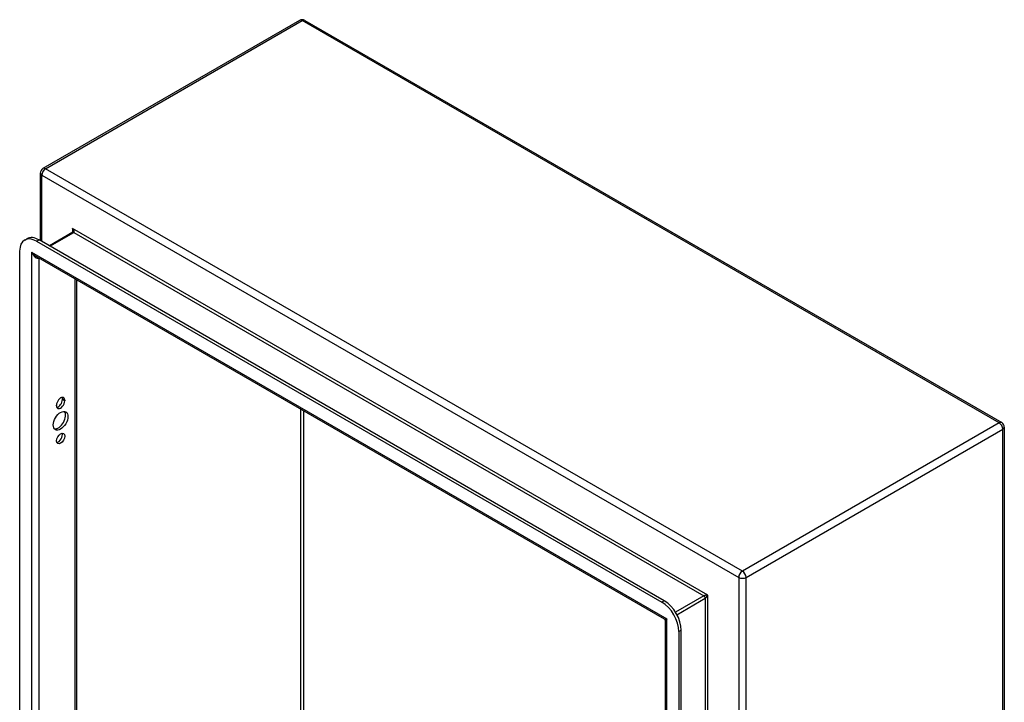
# Model space of a CAD drawing. Header units: inches. Extents: x 7.3 to 107, y 7.4 to 69.5.
# Tile 55 of 55: x 91.1 to 107, y 42.7 to 53.7. Entities that reach past the tile are written whole.
import ezdxf

# ---------------------------------------------------------------- set-up
doc = ezdxf.new("R2010")
doc.units = ezdxf.units.IN
doc.header["$LTSCALE"] = 6.835203
doc.header["$MEASUREMENT"] = 0
doc.layers.add('Visible Edges(ANSI)', color=7, linetype='Continuous', lineweight=25)
doc.layers.add('Visible Tangent Edges(ANSI)', color=7, linetype='Continuous', lineweight=25)

msp = doc.modelspace()

# ---------------------------------------------------------------- linework, layer by layer
at = {"layer": 'Visible Edges(ANSI)'}
for p, q in [((95.639, 53.646), (91.515, 51.265)), ((95.723, 53.646), (106.918, 47.183)), ((91.473, 51.193), (91.473, 50.106)), ((91.998, 50.241), (91.618, 50.022)), ((91.222, 50.116), (91.259, 50.137)), ((91.414, 50.097), (101.459, 44.297)), ((101.497, 44.319), (91.452, 50.118)), ((91.142, 38.341), (91.142, 49.939)), ((101.5, 44.024), (91.408, 49.851)), ((92.053, 49.479), (92.053, 38.57)), ((91.733, 47.454), (91.733, 47.465)), ((91.828, 47.552), (91.828, 47.563)), ((91.865, 47.541), (91.865, 47.53)), ((106.96, 47.11), (106.96, 34.183)), ((101.516, 32.344), (101.516, 43.998)), ((101.732, 43.825), (101.732, 32.226)), ((101.769, 32.248), (101.769, 43.847))]:
    msp.add_line(p, q, dxfattribs=at)
at = {"layer": 'Visible Edges(ANSI)', "flags": 128}
msp.add_lwpolyline([(92, 50.255), (92, 50.249), (91.999, 50.245), (91.998, 50.242), (91.998, 50.241)], dxfattribs=at)
at = {"layer": 'Visible Edges(ANSI)'}
for centre, radius, start, end in [((95.681, 53.573), 0.084, 60, 120), ((91.557, 51.193), 0.084, 120, 180), ((106.876, 47.11), 0.084, 0, 60), ((101.485, 43.998), 0.031, 0, 60)]:
    msp.add_arc(centre, radius, start, end, dxfattribs=at)
for centre, major_axis, start_param, end_param in [((91.414, 49.782), (-0.193, 0.334), 5.497787, 7.068583), ((91.452, 49.804), (-0.193, 0.334), 5.497787, 6.283185), ((91.799, 47.503), (0.0468, 0.081), 5.497787, 8.63938), ((91.799, 47.492), (-0.0468, -0.081), 5.497787, 8.63938), ((91.762, 47.514), (0.0467, 0.081), 3.554004, 5.497787), ((91.762, 47.524), (0.0467, 0.081), 5.497787, 5.870774), ((91.762, 47.233), (-0.083, -0.143), 0.229131, 2.912462), ((91.762, 46.947), (0.0467, 0.081), 3.554004, 5.870774), ((101.459, 43.983), (0.193, -0.334), 0.785398, 2.356194), ((101.497, 44.004), (-0.193, 0.334), 3.926991, 5.497787)]:
    msp.add_ellipse(centre, major_axis=major_axis, ratio=0.57735, start_param=start_param, end_param=end_param, dxfattribs=at)
for centre, major_axis in [((91.799, 47.212), (-0.083, -0.143)), ((91.799, 46.926), (-0.0467, -0.081))]:
    msp.add_ellipse(centre, major_axis=major_axis, ratio=0.57735, dxfattribs=at)
at = {"layer": 'Visible Tangent Edges(ANSI)'}
for p, q in [((91.557, 51.261), (95.681, 53.642)), ((106.876, 47.179), (95.681, 53.642)), ((102.752, 44.798), (91.557, 51.261)), ((91.498, 51.158), (102.693, 44.695)), ((91.498, 50.092), (91.498, 51.158)), ((102.199, 44.41), (91.991, 50.303)), ((91.991, 50.303), (91.991, 50.238)), ((91.627, 50.017), (92.013, 50.24)), ((92.013, 50.24), (102.133, 44.397)), ((91.414, 50.097), (91.452, 50.118)), ((91.333, 49.923), (101.54, 44.03)), ((91.333, 49.923), (91.333, 38.136)), ((91.452, 38.23), (91.452, 49.826)), ((92.029, 49.493), (92.029, 38.563)), ((91.828, 47.563), (91.865, 47.541)), ((91.828, 47.552), (91.865, 47.53)), ((95.659, 40.659), (95.659, 47.397)), ((95.703, 47.372), (95.703, 40.659)), ((106.876, 47.179), (102.752, 44.798)), ((102.811, 44.695), (106.935, 47.076)), ((106.935, 34.149), (106.935, 47.076)), ((102.693, 44.695), (102.693, 31.768)), ((102.811, 31.768), (102.811, 44.695)), ((101.497, 44.319), (101.459, 44.297)), ((102.133, 44.397), (101.678, 44.134)), ((101.7, 44.096), (102.155, 44.359)), ((102.155, 44.359), (102.155, 32.674)), ((102.199, 32.623), (102.199, 44.41)), ((101.54, 32.243), (101.54, 44.03)), ((101.732, 43.825), (101.769, 43.847))]:
    msp.add_line(p, q, dxfattribs=at)
for centre, major_axis, ratio, start_param, end_param in [((95.681, 53.573), (-0.042, 0.0727), 0.57735, 5.497787, 6.283185), ((95.681, 53.573), (0.042, 0.0727), 0.57735, 0, 0.785398), ((91.557, 51.193), (0.042, 0.0727), 0.57735, 0.785398, 2.356194), ((91.557, 51.193), (-0.042, 0.0727), 0.57735, 5.497787, 6.283185), ((91.557, 51.193), (-0.084, 0), 0.57735, 0, 0.785398), ((91.969, 50.291), (0.0455, -0.0494), 0.368973, 6.200611, 7.771407), ((91.969, 50.291), (0.02, -0.0641), 0.368973, 0.867973, 1.653371), ((92.013, 50.215), (-0.0155, 0.0268), 0.57735, 5.497787, 6.283185), ((91.392, 49.957), (0.085, -0.113), 0.482311, 4.655739, 5.441138), ((91.392, 49.957), (0.056, -0.13), 0.482311, 4.769038, 6.293161), ((106.876, 47.11), (0.042, 0.0727), 0.57735, 0, 0.785398), ((106.876, 47.11), (0.042, -0.0727), 0.57735, 0.785398, 2.356194), ((106.876, 47.11), (0.084, 0), 0.57735, 5.497787, 6.283185), ((102.752, 44.729), (-0.042, -0.0727), 0.57735, 3.926991, 5.497787), ((102.752, 44.729), (0.042, -0.0727), 0.57735, 0.785398, 2.356194), ((102.752, 44.729), (0.084, 0), 0.57735, 3.926991, 5.497787), ((102.177, 44.397), (-0.049, -0.006), 0.227735, 4.220992, 5.791788), ((102.133, 44.372), (-0.0155, 0.0268), 0.57735, 3.926991, 5.497787), ((102.177, 44.397), (0.0297, 0.0394), 0.227735, 3.63299, 5.203786), ((101.6, 44.064), (0.101, 0.038), 0.129721, 3.246653, 4.032051), ((101.6, 44.064), (-0.0835, -0.0679), 0.129721, 5.392727, 6.178125)]:
    msp.add_ellipse(centre, major_axis=major_axis, ratio=ratio, start_param=start_param, end_param=end_param, dxfattribs=at)

doc.saveas('drawing.dxf')
